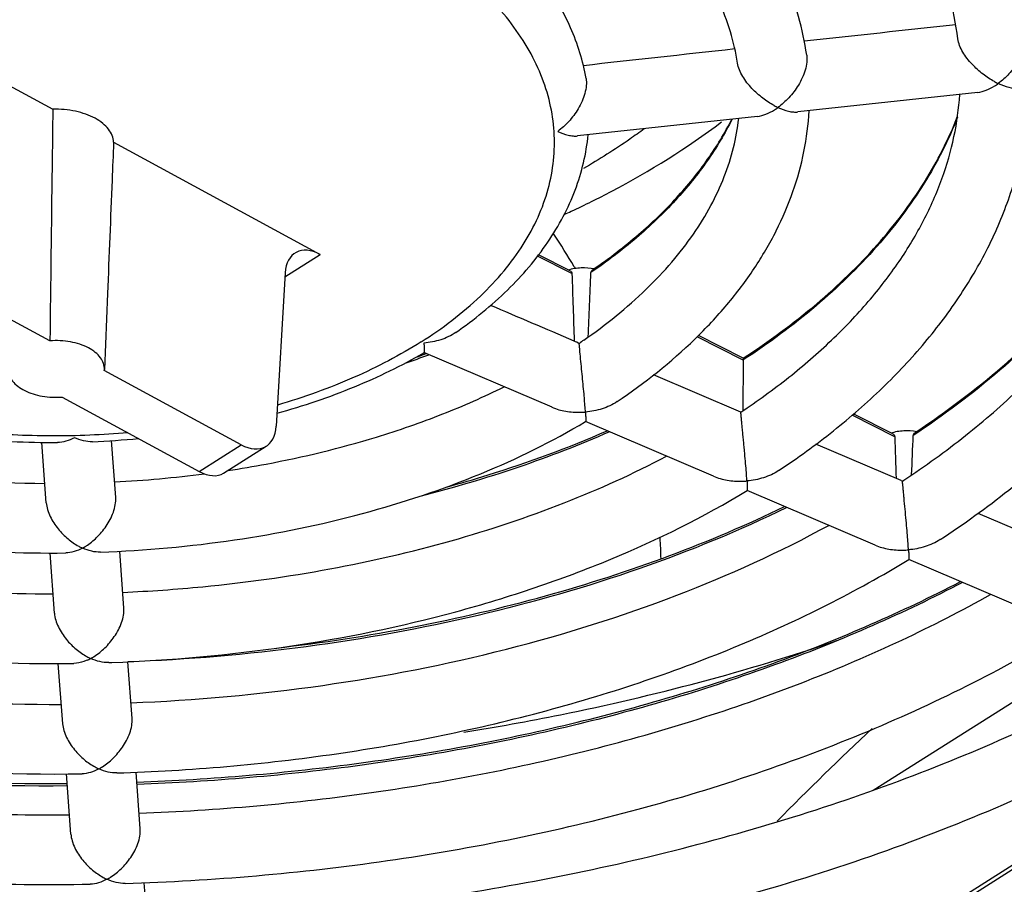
# Model space of a CAD drawing. Header units: millimetres. Extents: x 0 to 1189, y 0 to 841.
# Tile 39 of 67: x 1052 to 1073, y 199 to 218. Entities that reach past the tile are written whole.
import ezdxf

# ---------------------------------------------------------------- set-up
doc = ezdxf.new("R2010")
doc.units = ezdxf.units.MM
doc.header["$LTSCALE"] = 65.395
doc.layers.get('0').update_dxf_attribs({"linetype": 'CONTINUOUS'})
doc.layers.add('DRAFTS', color=7, linetype='CONTINUOUS')
doc.layers.add('ROUNDS', color=7, linetype='CONTINUOUS')

msp = doc.modelspace()

# ---------------------------------------------------------------- linework, layer by layer
at = {"color": 9, "linetype": 'CONTINUOUS'}
for p, q in [((1051.9016, 186.2254), (1104.2875, 219.3984)), ((1057.5252, 212.3845), (1058.2837, 212.8648)), ((1063.7102, 212.4513), (1062.9697, 212.8252)), ((1067.4008, 210.5877), (1066.406, 211.0901)), ((1070.6656, 208.9392), (1069.7496, 209.4017)), ((1055.6773, 208.1924), (1056.5827, 208.7658))]:
    msp.add_line(p, q, dxfattribs=at)
at = {"color": 7, "linetype": 'CONTINUOUS'}
for p, q in [((1052.0349, 186.2167), (1104.3667, 219.3554)), ((1048.0722, 218.4065), (1052.5236, 215.9908)), ((1072.4557, 216.3551), (1068.5809, 215.9339)), ((1067.7085, 215.8391), (1063.8322, 215.4178)), ((1053.8323, 215.2806), (1058.2837, 212.8648)), ((1063.6692, 212.5138), (1062.9921, 212.8557)), ((1052.4599, 211.0031), (1049.5097, 212.6042)), ((1057.53, 212.4661), (1057.3364, 209.1645)), ((1063.7579, 212.5989), (1063.7757, 212.5685)), ((1053.7008, 212.0248), (1053.6337, 210.3852)), ((1067.4008, 210.6295), (1066.4335, 211.1179)), ((1060.5205, 210.7491), (1060.5213, 210.7496)), ((1063.28, 209.5726), (1060.5211, 210.7492)), ((1067.4008, 210.5877), (1067.3948, 209.4986)), ((1053.6325, 210.3668), (1053.6337, 210.3852)), ((1056.5827, 208.7658), (1053.6325, 210.3668)), ((1067.3492, 209.4679), (1065.4695, 210.2695)), ((1052.7271, 209.7935), (1055.6773, 208.1924)), ((1070.6258, 209.0011), (1069.7809, 209.4277)), ((1064.0037, 209.2636), (1064.0044, 209.264)), ((1066.7619, 208.0877), (1064.0043, 209.2637)), ((1071.0996, 209.0259), (1071.139, 209.0521)), ((1052.3823, 207.5169), (1052.286, 208.8158)), ((1053.8782, 207.6279), (1053.7873, 208.8545)), ((1056.203, 208.1529), (1057.1234, 208.7357)), ((1070.8023, 207.9953), (1068.9688, 208.7772)), ((1070.802, 207.9954), (1070.8312, 207.9823)), ((1070.8312, 207.9823), (1070.8612, 208.003)), ((1067.486, 207.7787), (1067.4864, 207.779)), ((1070.2436, 206.6029), (1067.4863, 207.7787)), ((1074.3123, 206.4984), (1072.4611, 207.2879)), ((1054.0546, 205.2479), (1053.9639, 206.472)), ((1052.5587, 205.1368), (1052.4626, 206.4334)), ((1070.9677, 206.2939), (1070.968, 206.2941)), ((1073.7248, 205.1183), (1070.968, 206.294)), ((1070.2009, 201.3239), (1075.1996, 204.4893)), ((1052.7351, 202.7576), (1052.639, 204.0534)), ((1053.7267, 204.0735), (1053.7923, 204.0758)), ((1054.2309, 202.8685), (1054.1404, 204.0907)), ((1052.9114, 200.379), (1052.8153, 201.6746)), ((1054.4073, 200.4899), (1054.3168, 201.7108)), ((1054.5836, 198.1113), (1054.4931, 199.3322))]:
    msp.add_line(p, q, dxfattribs=at)
for centre, radius, start, end in [((1073.5394, 217.9315), 1.5278, 241.64211, 245.06394), ((1072.1033, 217.6338), 1.3454, 302.16762, 306.06077), ((1068.8, 217.4284), 1.5419, 241.6558, 245.04825), ((1067.3627, 217.1103), 1.3361, 302.15184, 306.07429), ((1059.6383, 222.5197), 9.6222, 293.95632, 294.93899), ((1049.9808, 204.49), 15.9863, 30.4802, 33.44124), ((1292.1863, 219.493), 228.5846, 181.765305, 182.1296), ((858.1388, 220.374), 206.1318, 357.418063, 357.803279), ((1056.9987, 222.9345), 12.6246, 304.52081, 304.73585), ((1063.5033, 210.4002), 0.6511, 55.97994, 66.81581), ((1064.3655, 210.4348), 0.7093, 124.61013, 134.59612), ((1053.9246, 229.0546), 19.4928, 289.23239, 289.92552), ((1067.2838, 210.5884), 0.1171, 359.6884, 1.73732), ((1063.8532, 211.1884), 1.7244, 271.20264, 274.90428), ((1055.8263, 208.9538), 8.1907, 3.61532, 4.04915), ((1052.5634, 227.6861), 18.8727, 272.46465, 275.49773), ((1261.5741, 214.4821), 190.9889, 181.663077, 181.932485), ((873.5877, 216.4165), 197.6168, 357.593505, 357.839035), ((1052.5673, 233.0658), 25.1331, 272.93291, 277.36868), ((1067.3336, 209.7118), 1.7323, 271.21324, 274.89589), ((1057.9246, 207.3768), 9.5762, 3.6467, 4.01753), ((1053.8163, 206.0393), 11.8162, 1.29229, 3.51545), ((1053.6937, 207.6998), 1.2754, 241.30035, 245.40207), ((1052.5938, 207.5926), 1.1964, 298.39771, 302.60788), ((1070.8141, 208.2323), 1.7372, 271.2198, 274.89068), ((1060.2843, 205.8173), 10.6998, 3.66618, 3.99793), ((1052.5209, 238.9997), 33.4465, 264.73306, 270.01182), ((1052.5461, 238.9329), 33.3793, 272.54718, 275.5205), ((1053.8734, 205.3289), 1.2831, 241.31513, 245.38972), ((1052.8207, 205.1205), 1.0894, 293.95615, 298.41467), ((1052.7661, 205.2216), 1.2043, 298.41155, 302.59156), ((1119.0278, 150.4524), 71.4915, 133.096952, 135.389841), ((1054.0518, 202.9554), 1.2879, 241.32428, 245.38208), ((1052.9398, 202.8481), 1.2093, 298.42014, 302.58144), ((1054.2295, 200.5805), 1.2912, 241.3305, 245.37692), ((1053.1143, 200.4732), 1.2127, 298.426, 302.57456)]:
    msp.add_arc(centre, radius, start, end, dxfattribs=at)
at = {"color": 9, "linetype": 'CONTINUOUS'}
msp.add_arc((1053.9128, 228.9535), 19.4451, 288.59889, 290.19637, dxfattribs=at)
at = {"color": 7, "linetype": 'CONTINUOUS'}
for centre, major_axis, ratio, start_param, end_param in [((1058.2617, 212.0397), (-0.5088, 0.8612), 0.613166, -0.7967695, 0.7391202), ((1106.9573, 191.7612), (59.4002, -25.9264), 0.0079211, 2.3885269, 2.4338266), ((1056.6047, 209.5909), (-0.5088, 0.8612), 0.613166, -3.9383622, -2.4024725), ((1055.6518, 208.9875), (-0.5591, 0.8294), 0.5722649, -3.9737017, -3.1579889)]:
    msp.add_ellipse(centre, major_axis=major_axis, ratio=ratio, start_param=start_param, end_param=end_param, dxfattribs=at)
for points, knots in [([(1073.5198, 217.6649), (1073.4733, 218.0378), (1073.3246, 218.7846), (1072.9442, 219.875), (1072.4106, 220.9336), (1071.731, 221.952), (1070.9123, 222.924), (1069.6195, 224.1758), (1068.5001, 224.9895), (1067.7052, 225.4824)], [0, 0, 0, 0, 0.1119939, 0.2260566, 0.343208, 0.4643381, 0.5901705, 0.7212399, 1, 1, 1, 1]), ([(1072.0277, 217.5081), (1071.9861, 217.829), (1071.8509, 218.4764), (1071.5011, 219.4267), (1071.0027, 220.3617), (1070.3575, 221.2738), (1069.5691, 222.1551), (1068.643, 222.9973), (1067.5861, 223.7921), (1066.8192, 224.2733), (1066.4172, 224.505)], [0, 0, 0, 0, 0.1045966, 0.2128216, 0.3262577, 0.4460878, 0.5730954, 0.7077075, 0.8500496, 1, 1, 1, 1]), ([(1068.769, 217.1576), (1068.729, 217.4377), (1068.6093, 217.9977), (1068.3175, 218.8148), (1067.9168, 219.6075), (1067.4124, 220.3702), (1066.8094, 221.0986), (1065.8636, 222.0365), (1065.0464, 222.6509), (1064.4664, 223.0249)], [0, 0, 0, 0, 0.1132019, 0.2283163, 0.3462213, 0.4677019, 0.5934168, 0.7238743, 1, 1, 1, 1]), ([(1067.2787, 216.9821), (1067.244, 217.2121), (1067.1381, 217.6764), (1066.8768, 218.3585), (1066.5107, 219.0319), (1065.8649, 219.9375), (1065.0231, 220.7729), (1064.0316, 221.5272), (1063.4763, 221.8815), (1063.1853, 222.0525)], [0, 0, 0, 0, 0.1037765, 0.2115258, 0.3247849, 0.4446801, 0.7066153, 0.8494584, 1, 1, 1, 1]), ([(1064.0136, 216.6569), (1063.9809, 216.8432), (1063.8914, 217.2149), (1063.6897, 217.7566), (1063.4227, 218.282), (1062.9778, 218.9656), (1062.2654, 219.7657), (1061.5875, 220.308), (1061.2208, 220.562)], [0, 0, 0, 0, 0.1152718, 0.2321767, 0.3513774, 0.4734909, 0.728276, 1, 1, 1, 1]), ([(1072.8137, 216.5871), (1072.7278, 216.6333), (1072.5569, 216.7459), (1072.3637, 216.92), (1072.2233, 217.0852), (1072.1311, 217.2209), (1072.0614, 217.3617), (1072.0339, 217.4604), (1072.0277, 217.5081)], [0, 0, 0, 0, 0.2348813, 0.4902856, 0.6231308, 0.7560655, 0.8840849, 1, 1, 1, 1]), ([(1073.5198, 217.6649), (1073.5262, 217.6137), (1073.5231, 217.5039), (1073.485, 217.3401), (1073.4203, 217.1771), (1073.3096, 216.9742), (1073.1413, 216.7537), (1072.9793, 216.6073), (1072.8953, 216.5462)], [0, 0, 0, 0, 0.116505, 0.2448961, 0.3780009, 0.5108081, 0.7656045, 1, 1, 1, 1]), ([(1068.769, 217.1576), (1068.7763, 217.1066), (1068.7748, 216.9966), (1068.7385, 216.8319), (1068.675, 216.6676), (1068.5651, 216.4624), (1068.3968, 216.2396), (1068.234, 216.0919), (1068.1495, 216.0304)], [0, 0, 0, 0, 0.1157259, 0.2438382, 0.3770271, 0.5100682, 0.7653157, 1, 1, 1, 1]), ([(1071.6423, 206.7213), (1072.1509, 207.0561), (1073.1197, 207.7521), (1074.4418, 208.8991), (1075.5899, 210.119), (1076.5531, 211.404), (1077.3211, 212.7453), (1077.8844, 214.1327), (1078.2343, 215.5531), (1078.3215, 216.5155), (1078.3278, 216.9932)], [0, 0, 0, 0, 0.1432204, 0.2801889, 0.4111353, 0.5365279, 0.6570781, 0.7737267, 0.8876087, 1, 1, 1, 1]), ([(1070.8612, 208.003), (1071.3176, 208.3052), (1072.1844, 208.9295), (1073.3648, 209.9502), (1074.383, 211.022), (1075.232, 212.1356), (1075.9063, 213.2813), (1076.4024, 214.4504), (1076.7184, 215.6344), (1076.8088, 216.4338), (1076.8234, 216.8295)], [0, 0, 0, 0, 0.148538, 0.2894611, 0.422835, 0.5489959, 0.6685984, 0.7826558, 0.8925517, 1, 1, 1, 1]), ([(1068.1627, 208.2075), (1068.5686, 208.4771), (1069.3424, 209.0374), (1070.4003, 209.9592), (1071.3221, 210.9394), (1072.0992, 211.9723), (1072.7234, 213.0511), (1073.187, 214.1682), (1073.4827, 215.3132), (1073.5647, 216.0903), (1073.5762, 216.4765)], [0, 0, 0, 0, 0.1423663, 0.2787596, 0.4094196, 0.5348056, 0.6555966, 0.7726738, 0.8870858, 1, 1, 1, 1]), ([(1072.4552, 216.355), (1072.517, 216.3617), (1072.6449, 216.3972), (1072.7614, 216.4584), (1072.8196, 216.4949)], [0, 0, 0, 0, 0.4748299, 1, 1, 1, 1]), ([(1072.8953, 216.5462), (1072.9681, 216.5124), (1073.1084, 216.4601), (1073.2598, 216.4425), (1073.3282, 216.4499)], [0, 0, 0, 0, 0.5383023, 1, 1, 1, 1]), ([(1067.3492, 209.4679), (1067.7046, 209.7046), (1068.3797, 210.1928), (1069.3007, 210.9886), (1070.0976, 211.822), (1070.7652, 212.6857), (1071.2998, 213.5726), (1071.6992, 214.4759), (1071.9625, 215.3893), (1072.0478, 216.0068), (1072.0671, 216.3126)], [0, 0, 0, 0, 0.1487991, 0.2899965, 0.4236323, 0.5500007, 0.6696983, 0.7836681, 0.8932194, 1, 1, 1, 1]), ([(1068.1495, 216.0304), (1068.2221, 215.9967), (1068.3318, 215.9557), (1068.4789, 215.9308), (1068.5482, 215.9304), (1068.5809, 215.9339)], [0, 0, 0, 0, 0.5379947, 0.7787803, 1, 1, 1, 1]), ([(1052.5236, 215.9908), (1052.518, 215.5752), (1052.4959, 213.9127), (1052.4749, 212.2502), (1052.4599, 211.0031)], [0, 0, 0, 0, 0.2499301, 1, 1, 1, 1]), ([(1053.8323, 215.2806), (1053.83, 215.3297), (1053.807, 215.4316), (1053.7235, 215.5718), (1053.5959, 215.6976), (1053.43, 215.8053), (1053.232, 215.8916), (1052.9299, 215.9754), (1052.6869, 215.9955), (1052.5236, 215.9908)], [0, 0, 0, 0, 0.0912031, 0.1893962, 0.2985965, 0.4202934, 0.553889, 0.6972887, 1, 1, 1, 1]), ([(1063.9627, 211.0186), (1064.4397, 211.3482), (1065.1053, 211.8815), (1065.8633, 212.6822), (1066.3309, 213.2851), (1066.7106, 213.9012), (1067.0015, 214.5264), (1067.2036, 215.1568), (1067.2802, 215.5834), (1067.3033, 215.7948)], [0, 0, 0, 0, 0.2896623, 0.4234831, 0.5501381, 0.6701369, 0.7842948, 0.8937593, 1, 1, 1, 1]), ([(1064.6838, 209.6947), (1065.278, 210.0953), (1066.1103, 210.7543), (1067.0556, 211.7614), (1067.6462, 212.5422), (1068.1259, 213.3585), (1068.4888, 214.2049), (1068.7291, 215.074), (1068.8051, 215.6652), (1068.8213, 215.9597)], [0, 0, 0, 0, 0.2763999, 0.4066582, 0.532061, 0.6532392, 0.7709892, 0.8862377, 1, 1, 1, 1]), ([(1067.4007, 210.6295), (1067.9487, 210.986), (1068.9695, 211.7347), (1070.2909, 213.0062), (1071.3271, 214.3668), (1071.8294, 215.3481), (1072.0211, 215.8413)], [0, 0, 0, 0, 0.2773985, 0.5355333, 0.7755027, 1, 1, 1, 1]), ([(1063.6955, 213.7946), (1063.9896, 213.9313), (1065.1167, 214.4883), (1066.1902, 215.1577), (1066.9331, 215.7221)], [0, 0, 0, 0, 0.2579282, 1, 1, 1, 1]), ([(1064.1921, 212.5598), (1064.522, 212.7885), (1065.1422, 213.2637), (1065.9643, 214.051), (1066.6423, 214.8833), (1067.0026, 215.478), (1067.1536, 215.7784)], [0, 0, 0, 0, 0.2726996, 0.5296716, 0.771594, 1, 1, 1, 1]), ([(1061.2066, 211.1846), (1061.6017, 211.4583), (1062.3282, 212.0452), (1063.0776, 212.9204), (1063.529, 213.6691), (1063.789, 214.244), (1063.9715, 214.836), (1064.0396, 215.2402), (1064.0596, 215.4423)], [0, 0, 0, 0, 0.2728543, 0.5274842, 0.6492725, 0.768118, 0.8847643, 1, 1, 1, 1]), ([(1053.8323, 215.2806), (1053.8214, 215.0091), (1053.778, 213.9233), (1053.734, 212.8375), (1053.7007, 212.0232)], [0, 0, 0, 0, 0.2500454, 1, 1, 1, 1]), ([(1071.139, 209.0521), (1071.7818, 209.4814), (1072.9808, 210.3805), (1074.5377, 211.8981), (1075.7686, 213.5171), (1076.3748, 214.6817), (1076.6104, 215.2675)], [0, 0, 0, 0, 0.276175, 0.5339453, 0.7743909, 1, 1, 1, 1]), ([(1063.6294, 212.534), (1063.7195, 212.5616), (1063.9081, 212.5922), (1064.0987, 212.5793), (1064.1916, 212.5603)], [0, 0, 0, 0, 0.4986359, 1, 1, 1, 1]), ([(1063.6692, 212.5138), (1063.6808, 212.5079), (1063.7019, 212.4906), (1063.7098, 212.4642), (1063.7102, 212.4513)], [0, 0, 0, 0, 0.5010944, 1, 1, 1, 1]), ([(1064.1191, 212.4728), (1064.1195, 212.4846), (1064.1262, 212.5085), (1064.1433, 212.5261), (1064.1532, 212.5328)], [0, 0, 0, 0, 0.4969495, 1, 1, 1, 1]), ([(1053.6337, 210.3852), (1053.6355, 210.4292), (1053.6216, 210.5218), (1053.5513, 210.6501), (1053.4376, 210.7642), (1053.2867, 210.8605), (1053.1051, 210.9356), (1052.8288, 211.0044), (1052.6074, 211.0145), (1052.4599, 211.0031)], [0, 0, 0, 0, 0.0902654, 0.1870445, 0.2954247, 0.4172967, 0.5518993, 0.6966221, 1, 1, 1, 1]), ([(1063.9965, 209.5322), (1063.9885, 209.6418), (1063.9674, 209.8936), (1063.9285, 210.2907), (1063.895, 210.6263), (1063.8752, 210.844), (1063.8693, 210.916), (1063.8675, 210.9399)], [0, 0, 0, 0, 0.2333703, 0.5361057, 0.8467048, 0.949096, 1, 1, 1, 1]), ([(1057.3539, 209.4457), (1057.9212, 209.6028), (1059.0077, 209.9692), (1060.0406, 210.4699), (1060.5205, 210.7491)], [0, 0, 0, 0, 0.5146558, 1, 1, 1, 1]), ([(1067.4007, 210.6295), (1067.4006, 210.6294), (1067.4005, 210.6284), (1067.4003, 210.6269), (1067.4003, 210.624), (1067.4002, 210.6201), (1067.4002, 210.6149), (1067.4004, 210.6054), (1067.4006, 210.5976), (1067.4008, 210.5919)], [0, 0, 0, 0, 0.0178036, 0.0620989, 0.1354816, 0.240119, 0.3779298, 0.550339, 1, 1, 1, 1]), ([(1045.2671, 210.3912), (1045.7972, 210.1266), (1046.928, 209.6624), (1048.7337, 209.1711), (1050.651, 208.8741), (1051.9633, 208.8109), (1052.6249, 208.8134)], [0, 0, 0, 0, 0.2342742, 0.4816224, 0.7383738, 1, 1, 1, 1]), ([(1051.5534, 210.3806), (1051.5554, 210.3375), (1051.5763, 210.2479), (1051.6529, 210.1259), (1051.7693, 210.0176), (1051.92, 209.9266), (1052.0989, 209.8559), (1052.3687, 209.7916), (1052.5838, 209.7824), (1052.7271, 209.7935)], [0, 0, 0, 0, 0.0903271, 0.1881765, 0.2977355, 0.4203174, 0.5549385, 0.6990179, 1, 1, 1, 1]), ([(1059.4956, 208.9308), (1059.978, 209.0781), (1060.9109, 209.4012), (1061.8146, 209.7992), (1062.246, 210.0134)], [0, 0, 0, 0, 0.5115628, 1, 1, 1, 1]), ([(1064.6838, 209.6947), (1064.5847, 209.6279), (1064.3613, 209.5266), (1064.1222, 209.4806), (1064.0006, 209.4703)], [0, 0, 0, 0, 0.494764, 1, 1, 1, 1]), ([(1063.2797, 209.5727), (1063.3744, 209.5323), (1063.5765, 209.4765), (1063.7848, 209.4622), (1063.8894, 209.4644)], [0, 0, 0, 0, 0.4958759, 1, 1, 1, 1]), ([(1064.0006, 209.4703), (1064.0016, 209.4556), (1064.0032, 209.4278), (1064.0053, 209.3884), (1064.0067, 209.354), (1064.0076, 209.3246), (1064.0078, 209.3008), (1064.0075, 209.2844), (1064.0069, 209.2745), (1064.0063, 209.2694), (1064.0056, 209.2661), (1064.0049, 209.2643), (1064.0044, 209.264)], [0, 0, 0, 0, 0.2131855, 0.4040252, 0.5713489, 0.7137857, 0.8297247, 0.9173085, 0.9498336, 0.9745031, 0.9911375, 1, 1, 1, 1]), ([(1053.5507, 206.4519), (1054.5161, 206.4878), (1056.4186, 206.6602), (1059.1705, 207.221), (1061.7166, 208.0663), (1063.2825, 208.8335), (1064.0037, 209.2636)], [0, 0, 0, 0, 0.2652374, 0.5233, 0.769432, 1, 1, 1, 1]), ([(1060.996, 207.8514), (1061.2996, 207.9345), (1062.4771, 208.278), (1063.6319, 208.7015), (1064.4679, 209.0656)], [0, 0, 0, 0, 0.2565795, 1, 1, 1, 1]), ([(1070.5871, 209.0207), (1070.6747, 209.0497), (1070.8597, 209.0823), (1071.047, 209.071), (1071.1385, 209.0527)], [0, 0, 0, 0, 0.4970951, 1, 1, 1, 1]), ([(1070.6258, 209.0011), (1070.6371, 208.9954), (1070.6577, 208.978), (1070.6653, 208.952), (1070.6656, 208.9392)], [0, 0, 0, 0, 0.4979267, 1, 1, 1, 1]), ([(1071.064, 208.965), (1071.0645, 208.977), (1071.0715, 209.0014), (1071.0894, 209.0191), (1071.0996, 209.0259)], [0, 0, 0, 0, 0.4954294, 1, 1, 1, 1]), ([(1045.6981, 208.9002), (1046.2191, 208.7436), (1047.2886, 208.4678), (1049.5013, 208.0674), (1051.2071, 207.9412), (1052.3513, 207.9327)], [0, 0, 0, 0, 0.2420875, 0.4908627, 1, 1, 1, 1]), ([(1056.296, 208.2112), (1056.5716, 208.2528), (1057.6501, 208.435), (1058.7162, 208.6927), (1059.4956, 208.9308)], [0, 0, 0, 0, 0.2549199, 1, 1, 1, 1]), ([(1042.0325, 208.7491), (1042.8014, 208.3558), (1044.4494, 207.6666), (1047.0902, 206.9418), (1049.9032, 206.5096), (1051.8301, 206.4252), (1052.8016, 206.4345)], [0, 0, 0, 0, 0.2331703, 0.4804269, 0.7376968, 1, 1, 1, 1]), ([(1055.7572, 205.7084), (1056.6741, 205.7971), (1058.475, 206.0477), (1061.082, 206.6481), (1063.5137, 207.4557), (1065.0338, 208.1428), (1065.7485, 208.5196)], [0, 0, 0, 0, 0.2647438, 0.5217642, 0.7677921, 1, 1, 1, 1]), ([(1068.1627, 208.2075), (1068.0636, 208.1416), (1067.8407, 208.0417), (1067.6025, 207.9962), (1067.4814, 207.9859)], [0, 0, 0, 0, 0.4947621, 1, 1, 1, 1]), ([(1067.4814, 207.9859), (1067.4824, 207.9711), (1067.4841, 207.9431), (1067.4862, 207.9036), (1067.4878, 207.869), (1067.4888, 207.8395), (1067.4892, 207.8156), (1067.4891, 207.7993), (1067.4886, 207.7894), (1067.4881, 207.7843), (1067.4875, 207.7811), (1067.4869, 207.7793), (1067.4864, 207.779)], [0, 0, 0, 0, 0.2138199, 0.4051183, 0.572742, 0.7153229, 0.8312483, 0.9186406, 0.950987, 0.9754067, 0.9916856, 1, 1, 1, 1]), ([(1070.9581, 206.5633), (1070.9542, 206.6171), (1070.9454, 206.735), (1070.9294, 206.9262), (1070.9101, 207.144), (1070.8884, 207.3784), (1070.8699, 207.5753), (1070.8561, 207.7222), (1070.8477, 207.812), (1070.841, 207.8824), (1070.8364, 207.9326), (1070.8331, 207.9636), (1070.8319, 207.978), (1070.8312, 207.9823)], [0, 0, 0, 0, 0.1136582, 0.2489691, 0.4040288, 0.5741288, 0.7445661, 0.8205936, 0.8847355, 0.9345075, 0.9695512, 0.9908806, 1, 1, 1, 1]), ([(1053.7923, 204.0758), (1055.0603, 204.1213), (1057.5582, 204.3458), (1060.6012, 204.9676), (1062.9083, 205.6657), (1065.0372, 206.4634), (1066.5469, 207.211), (1067.486, 207.7787)], [0, 0, 0, 0, 0.2657107, 0.5240471, 0.6489208, 0.7701706, 1, 1, 1, 1]), ([(1057.3402, 204.3859), (1058.3316, 204.5014), (1060.2818, 204.8014), (1063.1177, 205.4647), (1065.7935, 206.3266), (1067.4865, 207.0433), (1068.2936, 207.4339)], [0, 0, 0, 0, 0.2622551, 0.5178265, 0.7644062, 1, 1, 1, 1]), ([(1038.7992, 207.1075), (1039.8063, 206.5853), (1041.4068, 205.9092), (1043.6419, 205.2104), (1046.0354, 204.6224), (1049.1552, 204.1452), (1051.6967, 204.0397), (1052.978, 204.056)], [0, 0, 0, 0, 0.2325175, 0.3545776, 0.4798158, 0.737349, 1, 1, 1, 1]), ([(1054.2059, 203.2072), (1055.5879, 203.2631), (1058.3114, 203.5085), (1062.257, 204.2785), (1065.9199, 205.4237), (1068.1897, 206.454), (1069.2428, 207.0297)], [0, 0, 0, 0, 0.2653404, 0.5235159, 0.7697588, 1, 1, 1, 1]), ([(1071.6423, 206.7213), (1071.5432, 206.656), (1071.3206, 206.5569), (1071.083, 206.5118), (1070.9622, 206.5014)], [0, 0, 0, 0, 0.4947587, 1, 1, 1, 1]), ([(1053.1628, 206.5402), (1053.1045, 206.5087), (1052.9879, 206.4579), (1052.8617, 206.435), (1052.8016, 206.4345)], [0, 0, 0, 0, 0.5245966, 1, 1, 1, 1]), ([(1053.5507, 206.4519), (1053.4869, 206.4496), (1053.3525, 206.466), (1053.2261, 206.5113), (1053.1628, 206.5402)], [0, 0, 0, 0, 0.4787313, 1, 1, 1, 1]), ([(1070.2434, 206.603), (1070.3377, 206.5627), (1070.5392, 206.5073), (1070.7468, 206.4934), (1070.8511, 206.4955)], [0, 0, 0, 0, 0.4956749, 1, 1, 1, 1]), ([(1070.9622, 206.5014), (1070.9631, 206.4866), (1070.9649, 206.4586), (1070.9671, 206.4189), (1070.9687, 206.3842), (1070.9698, 206.3547), (1070.9703, 206.3307), (1070.9703, 206.3144), (1070.9699, 206.3045), (1070.9696, 206.2994), (1070.969, 206.2962), (1070.9685, 206.2944), (1070.968, 206.2941)], [0, 0, 0, 0, 0.2142195, 0.4058078, 0.5736189, 0.7162887, 0.8322029, 0.9194727, 0.9517068, 0.9759697, 0.9920279, 1, 1, 1, 1]), ([(1037.2322, 206.3139), (1038.3508, 205.7882), (1040.7333, 204.8642), (1044.5276, 203.8844), (1048.5569, 203.2917), (1051.3138, 203.1673), (1052.7042, 203.1736)], [0, 0, 0, 0, 0.2331362, 0.4804853, 0.7377312, 1, 1, 1, 1]), ([(1053.9028, 201.6953), (1055.485, 201.7459), (1057.8429, 201.9504), (1060.9202, 202.4862), (1063.1434, 203.0104), (1065.2762, 203.6548), (1067.3006, 204.4146), (1069.1996, 205.2838), (1070.3962, 205.9455), (1070.9677, 206.2939)], [0, 0, 0, 0, 0.2659393, 0.3965219, 0.5245596, 0.6494289, 0.7705793, 0.8875521, 1, 1, 1, 1]), ([(1054.3325, 201.4993), (1055.9494, 201.5582), (1059.1408, 201.8289), (1063.7789, 202.6937), (1068.1142, 203.9909), (1070.8187, 205.162), (1072.0833, 205.8181)], [0, 0, 0, 0, 0.2637571, 0.5211238, 0.7677638, 1, 1, 1, 1]), ([(1035.5663, 205.4661), (1036.178, 205.1462), (1037.4501, 204.5438), (1039.4504, 203.7662), (1041.5629, 203.103), (1043.7695, 202.5597), (1046.0518, 202.1403), (1049.1808, 201.7498), (1051.5632, 201.6544), (1053.1544, 201.6778)], [0, 0, 0, 0, 0.1140018, 0.232205, 0.3541823, 0.4794118, 0.607295, 0.7371751, 1, 1, 1, 1]), ([(1054.3822, 200.8284), (1056.0731, 200.8921), (1058.5923, 201.1151), (1061.8848, 201.6736), (1064.2678, 202.2134), (1066.56, 202.8721), (1068.7437, 203.6444), (1070.8015, 204.5239), (1072.1062, 205.1908), (1072.7321, 205.5413)], [0, 0, 0, 0, 0.2656146, 0.3960603, 0.5240388, 0.6489465, 0.7702273, 0.8873857, 1, 1, 1, 1]), ([(1053.4147, 204.2069), (1053.4963, 204.2591), (1053.6559, 204.3876), (1053.8244, 204.5875), (1053.9384, 204.7759), (1054.0075, 204.9308), (1054.0509, 205.0894), (1054.0584, 205.197), (1054.0546, 205.2479)], [0, 0, 0, 0, 0.2287134, 0.4802887, 0.6132107, 0.747967, 0.8794706, 1, 1, 1, 1]), ([(1034.6474, 205.0014), (1035.98, 204.405), (1038.8005, 203.3592), (1043.2684, 202.2535), (1047.9871, 201.5906), (1051.2079, 201.4564), (1052.8306, 201.467)], [0, 0, 0, 0, 0.234825, 0.4824576, 0.7389929, 1, 1, 1, 1]), ([(1052.5587, 205.1369), (1052.5624, 205.087), (1052.5827, 204.9851), (1052.6594, 204.7902), (1052.8034, 204.5714), (1053.0156, 204.3583), (1053.176, 204.2479), (1053.2575, 204.2033)], [0, 0, 0, 0, 0.1245837, 0.2560268, 0.5191539, 0.7688964, 1, 1, 1, 1]), ([(1054.079, 199.3172), (1055.9696, 199.3751), (1058.7873, 199.6166), (1062.4643, 200.2552), (1065.1199, 200.8811), (1067.6661, 201.6516), (1070.0813, 202.5605), (1072.3446, 203.6004), (1073.7694, 204.3924), (1074.4494, 204.8095)], [0, 0, 0, 0, 0.2661584, 0.3968329, 0.5249299, 0.649811, 0.7709118, 0.8877609, 1, 1, 1, 1]), ([(1033.9928, 204.6688), (1034.66, 204.3476), (1036.0423, 203.7419), (1038.2046, 202.9569), (1040.4786, 202.2847), (1043.6645, 201.5396), (1047.8078, 200.9277), (1051.1799, 200.7817), (1052.8805, 200.7945)], [0, 0, 0, 0, 0.1142946, 0.2327319, 0.3548385, 0.4800792, 0.7374945, 1, 1, 1, 1]), ([(1061.3777, 202.5735), (1062.0757, 202.6855), (1064.793, 203.1765), (1067.4726, 203.8851), (1069.4173, 204.5468)], [0, 0, 0, 0, 0.2560431, 1, 1, 1, 1]), ([(1053.263, 204.125), (1053.2392, 204.1144), (1053.1481, 204.0782), (1053.05, 204.057), (1052.978, 204.056)], [0, 0, 0, 0, 0.2656224, 1, 1, 1, 1]), ([(1053.7267, 204.0735), (1053.6629, 204.0713), (1053.5287, 204.0881), (1053.4023, 204.1334), (1053.3391, 204.1624)], [0, 0, 0, 0, 0.4784891, 1, 1, 1, 1]), ([(1032.3336, 203.8248), (1033.062, 203.4417), (1034.5777, 202.7203), (1036.9628, 201.7894), (1039.4836, 200.9958), (1042.1184, 200.346), (1044.8445, 199.8452), (1048.583, 199.3804), (1051.4296, 199.2692), (1053.3307, 199.2998)], [0, 0, 0, 0, 0.1138241, 0.2319262, 0.3538675, 0.4791129, 0.6070504, 0.7370085, 1, 1, 1, 1]), ([(1053.5153, 201.7845), (1053.457, 201.753), (1053.3405, 201.7021), (1053.2144, 201.6787), (1053.1544, 201.6778)], [0, 0, 0, 0, 0.5250523, 1, 1, 1, 1]), ([(1053.9028, 201.6953), (1053.839, 201.6933), (1053.7049, 201.7102), (1053.5786, 201.7556), (1053.5153, 201.7845)], [0, 0, 0, 0, 0.4783375, 1, 1, 1, 1]), ([(1052.9114, 200.379), (1052.915, 200.3292), (1052.9352, 200.2275), (1053.0119, 200.033), (1053.156, 199.8147), (1053.3683, 199.6023), (1053.5287, 199.4922), (1053.6101, 199.4476)], [0, 0, 0, 0, 0.1244294, 0.2557558, 0.5189256, 0.7688332, 1, 1, 1, 1]), ([(1053.7672, 199.4513), (1053.8487, 199.5033), (1054.0082, 199.6316), (1054.1769, 199.8309), (1054.2911, 200.019), (1054.3602, 200.1735), (1054.4036, 200.3318), (1054.411, 200.4391), (1054.4072, 200.4899)], [0, 0, 0, 0, 0.2287855, 0.4805465, 0.6135256, 0.7482397, 0.8795909, 1, 1, 1, 1]), ([(1053.6916, 199.4067), (1053.6332, 199.3751), (1053.5167, 199.3242), (1053.3907, 199.3007), (1053.3307, 199.2998)], [0, 0, 0, 0, 0.5251732, 1, 1, 1, 1]), ([(1054.079, 199.3172), (1054.0152, 199.3153), (1053.8811, 199.3323), (1053.7548, 199.3777), (1053.6916, 199.4067)], [0, 0, 0, 0, 0.478233, 1, 1, 1, 1])]:
    msp.add_open_spline(points, degree=3, knots=knots, dxfattribs=at)
at = {"color": 9, "linetype": 'CONTINUOUS'}
for points, knots in [([(1060.4623, 210.9826), (1060.9162, 211.27), (1061.5479, 211.7477), (1062.2487, 212.4914), (1062.668, 213.0622), (1062.9903, 213.6554), (1063.2119, 214.2656), (1063.3299, 214.8867), (1063.3426, 215.5119), (1063.2498, 216.1344), (1063.0529, 216.7473), (1062.7544, 217.3443), (1062.358, 217.9198), (1061.8681, 218.4685), (1061.2894, 218.9856), (1060.6276, 219.4664), (1059.6209, 220.0663), (1058.19, 220.6914), (1056.3019, 221.2205), (1054.2746, 221.5261), (1052.1842, 221.5968), (1050.1087, 221.43), (1048.1255, 221.0318), (1046.309, 220.4172), (1045.2041, 219.8521), (1044.7032, 219.5349)], [0, 0, 0, 0, 0.0592037, 0.0865183, 0.1123997, 0.1370296, 0.1606702, 0.1836579, 0.2063835, 0.2292615, 0.2526925, 0.2770298, 0.3025565, 0.3294758, 0.3579121, 0.3879169, 0.4194786, 0.4869157, 0.5592594, 0.6349935, 0.7123078, 0.7892643, 0.8639535, 0.9346526, 1, 1, 1, 1]), ([(1054.1419, 209.0246), (1053.5934, 208.9767), (1052.492, 208.9311), (1050.8502, 209.0106), (1049.2486, 209.2357), (1047.7246, 209.6013), (1046.3135, 210.099), (1045.0476, 210.7177), (1043.956, 211.444), (1043.0639, 212.2624), (1042.4941, 213.0231), (1042.1682, 213.6563), (1041.9902, 214.1325), (1041.8754, 214.6158), (1041.8247, 215.1033), (1041.8385, 215.5918), (1041.9167, 216.0781), (1042.0587, 216.5591), (1042.3363, 217.2005), (1042.8484, 217.9777), (1043.6791, 218.822), (1044.3428, 219.3067), (1044.7032, 219.5349)], [0, 0, 0, 0, 0.0803721, 0.1606649, 0.2396398, 0.3161236, 0.3890728, 0.4576457, 0.5212853, 0.57982, 0.6335775, 0.6589716, 0.6835753, 0.7076023, 0.7312959, 0.7549177, 0.7787334, 0.8029977, 0.8279417, 0.8805449, 0.9377371, 1, 1, 1, 1]), ([(1072.0178, 215.8235), (1071.8254, 215.3272), (1071.3222, 214.3408), (1070.2854, 212.9742), (1068.9658, 211.6993), (1067.9472, 210.949), (1067.4008, 210.5919)], [0, 0, 0, 0, 0.2254516, 0.4657249, 0.7235167, 1, 1, 1, 1]), ([(1067.1606, 215.779), (1067.0069, 215.4688), (1066.6385, 214.8553), (1065.9422, 213.9988), (1065.0967, 213.1916), (1064.4585, 212.706), (1064.1191, 212.4728)], [0, 0, 0, 0, 0.2289435, 0.4709878, 0.727755, 1, 1, 1, 1]), ([(1065.2682, 215.5703), (1065.1656, 215.4948), (1064.7412, 215.192), (1064.2993, 214.9139), (1063.9581, 214.7168)], [0, 0, 0, 0, 0.2442684, 1, 1, 1, 1]), ([(1076.6022, 215.2373), (1076.3632, 214.6439), (1075.7487, 213.4657), (1074.5013, 211.8302), (1072.9258, 210.3008), (1071.7135, 209.3963), (1071.064, 208.965)], [0, 0, 0, 0, 0.2261505, 0.466765, 0.7243424, 1, 1, 1, 1]), ([(1060.4623, 210.9826), (1060.0023, 210.6913), (1058.9949, 210.1667), (1057.9268, 209.7851), (1057.364, 209.6204)], [0, 0, 0, 0, 0.4814666, 1, 1, 1, 1]), ([(1064.5189, 209.0439), (1063.873, 208.7597), (1062.5273, 208.2404), (1061.1436, 207.8343), (1060.4314, 207.6543)], [0, 0, 0, 0, 0.4899477, 1, 1, 1, 1]), ([(1068.3403, 207.4141), (1067.3119, 206.9123), (1065.1297, 206.0164), (1061.6551, 205.0198), (1057.9604, 204.3514), (1055.4245, 204.1368), (1054.1407, 204.0871)], [0, 0, 0, 0, 0.2338418, 0.4807677, 0.7374461, 1, 1, 1, 1]), ([(1072.1271, 205.7994), (1070.861, 205.1381), (1068.1521, 203.958), (1063.8073, 202.6508), (1059.1576, 201.7796), (1055.9577, 201.507), (1054.3363, 201.4477)], [0, 0, 0, 0, 0.2322216, 0.4788461, 0.736218, 1, 1, 1, 1]), ([(1052.8344, 201.4153), (1051.2068, 201.4045), (1047.9761, 201.5396), (1043.2437, 202.2077), (1038.764, 203.3223), (1035.9374, 204.3768), (1034.6025, 204.9782)], [0, 0, 0, 0, 0.2610357, 0.5175843, 0.7652044, 1, 1, 1, 1]), ([(1077.8127, 203.5267), (1077.0628, 203.054), (1075.4881, 202.1535), (1072.9805, 200.9651), (1070.2962, 199.9185), (1068.4315, 199.33), (1067.4759, 199.0604)], [0, 0, 0, 0, 0.2354136, 0.4811226, 0.7363273, 1, 1, 1, 1])]:
    msp.add_open_spline(points, degree=3, knots=knots, dxfattribs=at)
at = {"color": 7, "linetype": 'CONTINUOUS'}
msp.add_open_spline([(1071.9796, 217.812), (1070.892, 217.6935), (1069.8044, 217.5747), (1068.7169, 217.4554)], degree=3, dxfattribs=at)
at = {"layer": 'DRAFTS', "color": 7, "linetype": 'CONTINUOUS'}
msp.add_ellipse((1126.7183, 223.0071), major_axis=(81.7092, 8.3868), ratio=0.0069025, start_param=2.385748, end_param=2.4459891, dxfattribs=at)
for points, knots in [([(1068.0679, 216.0713), (1067.9826, 216.1171), (1067.8128, 216.2285), (1067.6203, 216.4003), (1067.4796, 216.563), (1067.3865, 216.6969), (1067.3151, 216.8363), (1067.2859, 216.9343), (1067.2787, 216.9821)], [0, 0, 0, 0, 0.2345229, 0.4893941, 0.6219752, 0.7548201, 0.8831674, 1, 1, 1, 1]), ([(1064.0136, 216.6569), (1064.0225, 216.6063), (1064.024, 216.4962), (1063.991, 216.3301), (1063.9299, 216.1631), (1063.8216, 215.9541), (1063.6534, 215.7269), (1063.4892, 215.5768), (1063.4037, 215.5146)], [0, 0, 0, 0, 0.1142777, 0.2418447, 0.3751755, 0.5086543, 0.7647608, 1, 1, 1, 1]), ([(1067.7081, 215.8391), (1067.7702, 215.8458), (1067.8985, 215.8812), (1068.0154, 215.9425), (1068.0738, 215.9791)], [0, 0, 0, 0, 0.4752951, 1, 1, 1, 1]), ([(1063.4037, 215.5146), (1063.476, 215.481), (1063.585, 215.4399), (1063.7311, 215.4148), (1063.7998, 215.4143), (1063.8322, 215.4178)], [0, 0, 0, 0, 0.5389812, 0.7795438, 1, 1, 1, 1]), ([(1061.2066, 211.1846), (1061.1076, 211.116), (1060.8832, 211.012), (1060.6424, 210.9652), (1060.5199, 210.9547)], [0, 0, 0, 0, 0.4947674, 1, 1, 1, 1]), ([(1060.5199, 210.9547), (1060.5208, 210.9402), (1060.5224, 210.9126), (1060.5242, 210.8736), (1060.5255, 210.8394), (1060.526, 210.8102), (1060.526, 210.7864), (1060.5253, 210.7686), (1060.5242, 210.7573), (1060.5228, 210.7517), (1060.5219, 210.7499), (1060.5213, 210.7496)], [0, 0, 0, 0, 0.2120339, 0.4020279, 0.5687989, 0.7109649, 0.8269254, 0.9148612, 0.9728264, 0.9901267, 1, 1, 1, 1]), ([(1067.4773, 208.0477), (1067.4733, 208.1028), (1067.4642, 208.2235), (1067.4473, 208.4195), (1067.4308, 208.601), (1067.416, 208.7587), (1067.4042, 208.8829), (1067.3924, 209.0063), (1067.3812, 209.1236), (1067.3726, 209.2147), (1067.3665, 209.2798), (1067.3627, 209.3212), (1067.3594, 209.3572), (1067.3566, 209.3878), (1067.3543, 209.413), (1067.3525, 209.4329), (1067.3513, 209.4465), (1067.3505, 209.4549), (1067.3501, 209.4596), (1067.3497, 209.4631), (1067.3496, 209.4657), (1067.3492, 209.467), (1067.3494, 209.4679), (1067.3492, 209.4679)], [0, 0, 0, 0, 0.1161651, 0.2547878, 0.4137999, 0.4996128, 0.5879361, 0.6762171, 0.7604816, 0.8358177, 0.8687304, 0.8979654, 0.9233431, 0.9448298, 0.9625045, 0.9765198, 0.9870689, 0.9911089, 0.9943611, 0.9968514, 0.998605, 0.9996466, 1, 1, 1, 1]), ([(1052.9866, 208.918), (1052.9283, 208.8866), (1052.8115, 208.836), (1052.6851, 208.8136), (1052.6249, 208.8134)], [0, 0, 0, 0, 0.5240825, 1, 1, 1, 1]), ([(1053.3749, 208.8309), (1053.311, 208.8281), (1053.1765, 208.844), (1053.0499, 208.8891), (1052.9866, 208.918)], [0, 0, 0, 0, 0.4791758, 1, 1, 1, 1]), ([(1066.7619, 208.0877), (1066.8563, 208.0474), (1067.0581, 207.9919), (1067.2659, 207.9778), (1067.3703, 207.9799)], [0, 0, 0, 0, 0.4957544, 1, 1, 1, 1]), ([(1052.3823, 207.5171), (1052.386, 207.467), (1052.4063, 207.3648), (1052.4831, 207.1695), (1052.627, 206.9502), (1052.8391, 206.7366), (1052.9996, 206.6259), (1053.0812, 206.5811)], [0, 0, 0, 0, 0.1247348, 0.2562919, 0.5193751, 0.7689541, 1, 1, 1, 1]), ([(1053.2385, 206.5848), (1053.3202, 206.6371), (1053.4797, 206.7659), (1053.6481, 206.9662), (1053.7619, 207.155), (1053.8309, 207.3102), (1053.8745, 207.4691), (1053.8819, 207.577), (1053.8782, 207.628)], [0, 0, 0, 0, 0.2286459, 0.4800343, 0.6128981, 0.7476934, 0.8793467, 1, 1, 1, 1]), ([(1053.591, 201.8291), (1053.6725, 201.8812), (1053.832, 202.0096), (1054.0007, 202.2091), (1054.1148, 202.3973), (1054.1838, 202.552), (1054.2273, 202.7104), (1054.2347, 202.8179), (1054.2309, 202.8687)], [0, 0, 0, 0, 0.2287557, 0.4804399, 0.6133959, 0.7481274, 0.8795407, 1, 1, 1, 1]), ([(1052.735, 202.7578), (1052.7387, 202.7079), (1052.759, 202.6062), (1052.8356, 202.4115), (1052.9797, 202.193), (1053.1919, 201.9803), (1053.3523, 201.8701), (1053.4338, 201.8254)], [0, 0, 0, 0, 0.1244903, 0.255864, 0.5190179, 0.7688585, 1, 1, 1, 1])]:
    msp.add_open_spline(points, degree=3, knots=knots, dxfattribs=at)
at = {"layer": 'ROUNDS', "color": 7, "linetype": 'CONTINUOUS'}
for points, knots in [([(1054.5585, 198.4499), (1056.5581, 198.5212), (1059.5376, 198.7815), (1063.4303, 199.4428), (1066.246, 200.0842), (1068.9523, 200.8685), (1071.5274, 201.7894), (1073.9505, 202.8388), (1075.4843, 203.6354), (1076.2192, 204.0541)], [0, 0, 0, 0, 0.2658709, 0.3964235, 0.5244672, 0.6493818, 0.7705983, 0.8876125, 1, 1, 1, 1]), ([(1030.7553, 203.0249), (1031.5396, 202.6409), (1033.1663, 201.9167), (1035.7142, 200.9793), (1038.3973, 200.1771), (1041.1938, 199.5172), (1044.0814, 199.0049), (1048.0367, 198.5225), (1051.046, 198.3963), (1053.0568, 198.4158)], [0, 0, 0, 0, 0.114074, 0.2323736, 0.3544191, 0.4796638, 0.6075081, 0.737311, 1, 1, 1, 1])]:
    msp.add_open_spline(points, degree=3, knots=knots, dxfattribs=at)

doc.saveas('drawing.dxf')
